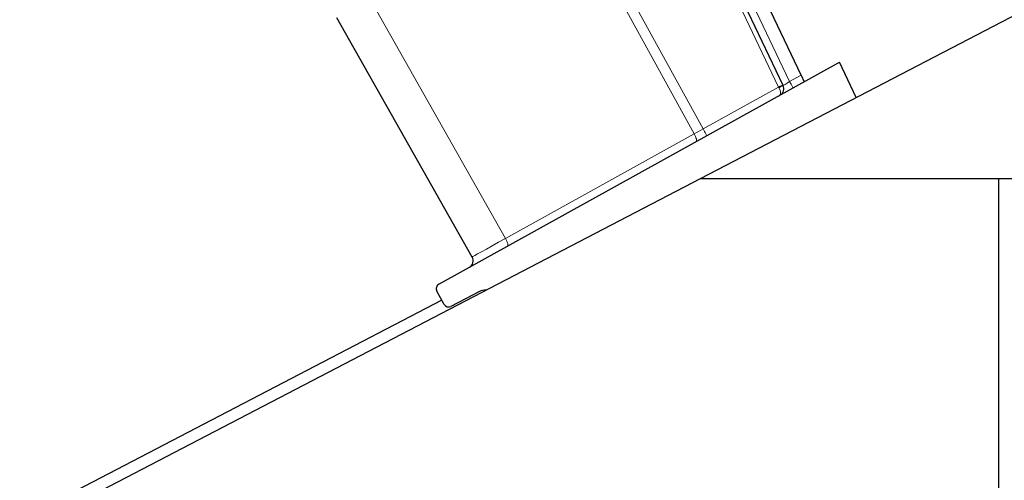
# Model space of a CAD drawing. Header units: inches. Extents: x 0 to 23760, y -13 to 16800.
# Tile 155 of 223: x 10435 to 10827, y 14038 to 14222. Entities that reach past the tile are written whole.
import ezdxf

# ---------------------------------------------------------------- set-up
doc = ezdxf.new("R2010")
doc.units = ezdxf.units.IN
doc.layers.add('254', color=7, linetype='Continuous', true_color=0xffffff)

msp = doc.modelspace()

# ---------------------------------------------------------------- linework, layer by layer
at = {"layer": '254', "color": 2, "linetype": 'Continuous', "lineweight": 25}
for p, q in [((10745.997, 14199.65), (10694.519, 14307.575)), ((10738.827, 14195.582), (10691.64, 14294.512)), ((10705.905, 14158.518), (10955.633, 14288.518)), ((10615.132, 14127.256), (10561.285, 14222.431)), ((10601.779, 14116.394), (10761.259, 14204.795)), ((10767.931, 14190.806), (10761.259, 14204.795)), ((10745.997, 14199.65), (10747.248, 14197.028)), ((10439.393, 14019.78), (10705.905, 14158.518)), ((10705.905, 14158.518), (10824.721, 14158.518)), ((10824.721, 14158.518), (11031.652, 14158.518)), ((10824.721, 13965.818), (10824.721, 14158.518)), ((10603.977, 14108.412), (10601.008, 14113.66)), ((10617.942, 14113.505), (10606.641, 14107.623)), ((10603.055, 14110.059), (10435.032, 14022.592))]:
    msp.add_line(p, q, dxfattribs=at)
at = {"layer": '254', "color": 110, "linetype": 'Continuous', "lineweight": 13}
for p, q in [((10694.304, 14295.895), (10741.421, 14197.113)), ((10737.01, 14194.903), (10691.536, 14290.24)), ((10703.414, 14176.274), (10652.086, 14269.654)), ((10655.736, 14271.604), (10707.031, 14178.285)), ((10574.743, 14229.392), (10628.34, 14134.66)), ((10741.421, 14197.113), (10745.997, 14199.65)), ((10707.031, 14178.285), (10737.01, 14194.903)), ((10628.34, 14134.66), (10703.414, 14176.274))]:
    msp.add_line(p, q, dxfattribs=at)
at = {"layer": '254', "color": 2, "linetype": 'Continuous', "lineweight": 25}
for centre, radius, start, end in [((10736.12, 14194.29), 3, 299, 25.5), ((10612.521, 14125.779), 3, 299, 29.5), ((10602.749, 14114.645), 2, 119, 209.5), ((10620.251, 14109.07), 5, 87.03687, 117.5), ((10605.718, 14109.397), 2, 209.5, 297.5)]:
    msp.add_arc(centre, radius, start, end, dxfattribs=at)
at = {"layer": '254', "color": 110, "linetype": 'Continuous', "lineweight": 13}
for centre, major_axis, ratio, start_param, end_param in [((10736.981, 14194.807), (1.805, 0.861), 0.0368135, 0, 1.5371762), ((10737.022, 14194.721), (-1.805, -0.861), 0.0587977, 1.6102188, 3.1415927), ((10741.377, 14197.204), (2.55, 1.623), 0.0331858, 3.1375287, 4.708325), ((10741.377, 14197.204), (-1.454, 2.624), 0.0020575, 1.6044228, 3.1415927), ((10736.996, 14194.776), (-1.401, 2.654), 0.0238692, 4.6517894, 4.7475549), ((10736.12, 14194.29), (-1.454, 2.624), 0.3572125, 3.1415927, 4.6513025), ((10707.705, 14178.54), (17.487, 9.706), 0.0052231, 1.6064562, 1.8157804), ((10702.825, 14175.835), (1.454, -2.624), 0.2428118, 0, 1.6037207), ((10706.987, 14178.142), (1.454, -2.624), 0.0358188, 0, 1.6054753), ((10632.638, 14136.93), (17.506, 9.674), 0.0047621, 1.8162585, 3.1416404), ((10627.751, 14134.22), (1.454, -2.624), 0.2428118, 0, 1.6037207)]:
    msp.add_ellipse(centre, major_axis=major_axis, ratio=ratio, start_param=start_param, end_param=end_param, dxfattribs=at)

doc.saveas('drawing.dxf')
